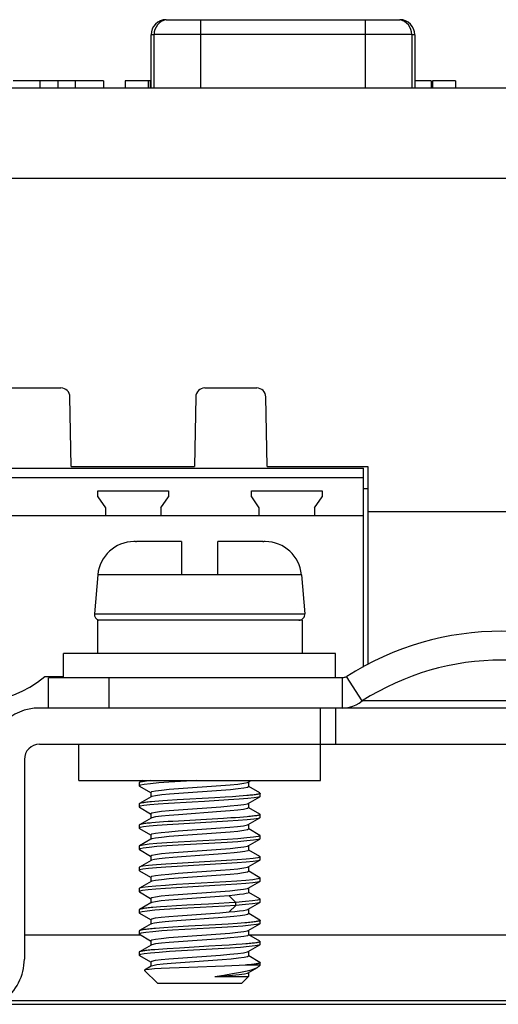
# Model space of a CAD drawing. Header units: millimetres. Extents: x 1 to 1591, y -395 to 1220.
# Tile 62 of 81: x 655 to 671, y 1182 to 1214. Entities that reach past the tile are written whole.
import ezdxf

# ---------------------------------------------------------------- set-up
doc = ezdxf.new("R2010")
doc.units = ezdxf.units.MM
doc.header["$LTSCALE"] = 65.395
for name, color, linetype in [('01-IOBACK_CASE_12_AM_0', 7, 'CONTINUOUS'), ('1155590000_11_AM_0', 7, 'CONTINUOUS'), ('BUUTTON_11_AM_0', 7, 'CONTINUOUS'), ('EARTHING_CLIP1_13_AM_0', 7, 'CONTINUOUS'), ('LDZHJ_SZCYZT_M4X12_11_AM_0', 7, 'CONTINUOUS'), ('LOGO_REXROTH_11_AM_0', 7, 'CONTINUOUS'), ('MANIFOLD_SOLID_BREP_133660_AM_0', 7, 'CONTINUOUS'), ('MANIFOLD_SOLID_BREP_133681_AM_0', 7, 'CONTINUOUS'), ('PL_EFC5610_IOCAE_CONVER_12_AM_0', 7, 'CONTINUOUS'), ('VFC5610_90KW_BOTTOM_5_AM_0', 7, 'CONTINUOUS'), ('X610_37_IO_BASE-20150120_1_AM_0', 7, 'CONTINUOUS')]:
    doc.layers.add(name, color=color, linetype=linetype)

msp = doc.modelspace()

# ---------------------------------------------------------------- linework, layer by layer
at = {"layer": '01-IOBACK_CASE_12_AM_0', "color": 7}
for p, q in [((654.921, 1184.214), (658.764, 1184.214)), ((662.342, 1184.214), (678.764, 1184.214))]:
    msp.add_line(p, q, dxfattribs=at)
at = {"layer": '1155590000_11_AM_0', "color": 7}
for p, q in [((650.901, 1199.644), (666.141, 1199.644)), ((666.141, 1193.065), (666.141, 1199.644)), ((650.901, 1199.334), (666.141, 1199.334)), ((657.351, 1198.694), (657.351, 1198.894)), ((657.351, 1198.894), (659.691, 1198.894)), ((659.691, 1198.894), (659.691, 1198.694)), ((662.431, 1198.694), (662.431, 1198.894)), ((662.431, 1198.894), (664.771, 1198.894)), ((664.771, 1198.894), (664.771, 1198.694)), ((666.291, 1198.964), (666.141, 1198.964)), ((657.351, 1198.694), (657.601, 1198.337)), ((659.441, 1198.337), (659.691, 1198.694)), ((662.431, 1198.694), (662.681, 1198.337)), ((664.521, 1198.337), (664.771, 1198.694)), ((657.601, 1198.337), (657.601, 1198.074)), ((659.441, 1198.337), (659.441, 1198.074)), ((662.681, 1198.337), (662.681, 1198.074)), ((664.521, 1198.337), (664.521, 1198.074)), ((650.901, 1198.074), (666.141, 1198.074)), ((655.595, 1192.754), (656.221, 1192.754))]:
    msp.add_line(p, q, dxfattribs=at)
msp.add_arc((653.441, 1195.254), 3.3, 229.2509, 310.7491, dxfattribs=at)
at = {"layer": 'BUUTTON_11_AM_0', "color": 7}
for p, q in [((659.612, 1214.469), (667.34, 1214.469)), ((660.749, 1214.469), (660.749, 1212.214)), ((666.203, 1212.214), (666.203, 1214.469)), ((659.112, 1212.214), (659.112, 1213.969)), ((659.212, 1213.969), (659.112, 1213.969)), ((659.212, 1212.214), (659.212, 1213.979)), ((667.74, 1213.979), (659.212, 1213.979)), ((667.74, 1213.979), (667.74, 1212.214)), ((667.84, 1213.969), (667.74, 1213.969)), ((667.84, 1213.969), (667.84, 1212.214))]:
    msp.add_line(p, q, dxfattribs=at)
for centre, start, end in [((659.612, 1213.969), 90, 180), ((659.712, 1213.979), 101.537, 180), ((667.24, 1213.979), 0, 78.463), ((667.34, 1213.969), 0, 90)]:
    msp.add_arc(centre, 0.5, start, end, dxfattribs=at)
at = {"layer": 'EARTHING_CLIP1_13_AM_0', "color": 7}
for p, q in [((655.721, 1191.714), (655.721, 1192.714)), ((665.448, 1192.714), (655.721, 1192.714)), ((657.721, 1192.714), (657.721, 1191.714)), ((665.448, 1191.714), (665.448, 1192.714)), ((666.099, 1191.949), (665.585, 1192.753)), ((664.721, 1191.714), (657.721, 1191.714))]:
    msp.add_line(p, q, dxfattribs=at)
for points in [[(665.585, 1192.753), (665.565, 1192.742), (665.544, 1192.732), (665.521, 1192.724), (665.498, 1192.719), (665.473, 1192.715), (665.448, 1192.714)], [(668.456, 1191.952), (667.442, 1191.949), (666.099, 1191.949)], [(674.498, 1191.949), (669.15, 1191.949), (668.456, 1191.952)], [(665.448, 1191.714), (665.564, 1191.721), (665.679, 1191.741), (665.792, 1191.774), (665.9, 1191.821), (666.002, 1191.879), (666.099, 1191.949)]]:
    msp.add_lwpolyline(points, dxfattribs=at)
for radius in [9.539, 8.585]:
    msp.add_arc((670.721, 1184.714), radius, 57.4305, 122.5695, dxfattribs=at)
at = {"layer": 'LDZHJ_SZCYZT_M4X12_11_AM_0', "color": 7}
for p, q in [((658.601, 1197.214), (658.549, 1197.214)), ((660.121, 1197.214), (658.632, 1197.214)), ((660.121, 1197.214), (660.121, 1196.114)), ((661.321, 1196.114), (661.321, 1197.214)), ((662.809, 1197.214), (661.321, 1197.214)), ((662.893, 1197.214), (662.841, 1197.214)), ((657.352, 1196.119), (657.24, 1194.831)), ((660.121, 1196.116), (657.352, 1196.119)), ((661.321, 1196.114), (660.121, 1196.114)), ((664.089, 1196.119), (661.321, 1196.116)), ((664.089, 1196.119), (664.201, 1194.831)), ((657.24, 1194.831), (664.201, 1194.831)), ((657.344, 1194.614), (657.344, 1193.514)), ((664.111, 1194.614), (657.344, 1194.614)), ((664.111, 1194.614), (664.111, 1193.514)), ((656.221, 1192.714), (656.221, 1193.514)), ((665.221, 1193.514), (656.221, 1193.514)), ((665.221, 1192.714), (665.221, 1193.514)), ((658.722, 1189.249), (658.721, 1189.244)), ((658.721, 1189.244), (658.721, 1189.144)), ((658.758, 1189.166), (658.721, 1189.144)), ((658.721, 1189.144), (658.73, 1189.134)), ((658.838, 1189.317), (658.73, 1189.255)), ((658.73, 1189.134), (659.097, 1188.921)), ((658.884, 1189.189), (658.758, 1189.166)), ((660.022, 1189.051), (661.423, 1189.15)), ((662.3, 1189.25), (662.33, 1189.262)), ((662.342, 1189.113), (662.301, 1189.088)), ((662.33, 1189.262), (662.397, 1189.301)), ((662.342, 1189.275), (662.342, 1189.113)), ((662.71, 1188.905), (662.344, 1189.117)), ((659.111, 1188.776), (658.731, 1188.555)), ((659.1, 1188.925), (659.141, 1188.951)), ((659.1, 1188.925), (659.1, 1188.763)), ((659.142, 1188.788), (659.111, 1188.776)), ((661.227, 1188.747), (659.979, 1188.676)), ((661.434, 1188.989), (660.035, 1188.889)), ((661.568, 1188.767), (661.227, 1188.747)), ((661.806, 1188.783), (661.568, 1188.767)), ((662.024, 1188.798), (661.806, 1188.783)), ((662.157, 1188.808), (662.024, 1188.798)), ((662.277, 1188.818), (662.157, 1188.808)), ((662.33, 1188.562), (662.711, 1188.783)), ((662.711, 1188.783), (662.667, 1188.768)), ((662.719, 1188.791), (662.711, 1188.783)), ((662.72, 1188.794), (662.719, 1188.791)), ((662.72, 1188.794), (662.72, 1188.894)), ((658.722, 1188.544), (658.722, 1188.444)), ((658.754, 1188.464), (658.722, 1188.444)), ((658.731, 1188.433), (659.097, 1188.221)), ((658.873, 1188.488), (658.754, 1188.464)), ((659.239, 1188.626), (659.123, 1188.615)), ((659.367, 1188.636), (659.239, 1188.626)), ((659.506, 1188.646), (659.367, 1188.636)), ((659.655, 1188.656), (659.506, 1188.646)), ((659.979, 1188.676), (659.655, 1188.656)), ((660.017, 1188.35), (661.421, 1188.45)), ((662.342, 1188.413), (662.299, 1188.387)), ((662.301, 1188.55), (662.33, 1188.562)), ((662.342, 1188.575), (662.342, 1188.413)), ((662.711, 1188.204), (662.344, 1188.418)), ((659.111, 1188.076), (658.731, 1187.855)), ((659.1, 1188.225), (659.142, 1188.251)), ((659.1, 1188.225), (659.1, 1188.063)), ((659.14, 1188.088), (659.111, 1188.076)), ((661.511, 1188.064), (659.838, 1187.968)), ((661.423, 1188.288), (660.019, 1188.188)), ((661.753, 1188.079), (661.511, 1188.064)), ((661.904, 1188.089), (661.753, 1188.079)), ((662.046, 1188.099), (661.904, 1188.089)), ((662.176, 1188.11), (662.046, 1188.099)), ((662.294, 1188.12), (662.176, 1188.11)), ((662.331, 1187.862), (662.711, 1188.083)), ((662.711, 1188.083), (662.66, 1188.067)), ((662.719, 1188.09), (662.711, 1188.083)), ((662.72, 1188.094), (662.719, 1188.09)), ((662.72, 1188.094), (662.72, 1188.194)), ((658.722, 1187.844), (658.722, 1187.744)), ((658.75, 1187.763), (658.722, 1187.744)), ((658.731, 1187.733), (659.097, 1187.521)), ((658.861, 1187.786), (658.75, 1187.763)), ((659.258, 1187.927), (659.14, 1187.917)), ((659.388, 1187.937), (659.258, 1187.927)), ((659.528, 1187.948), (659.388, 1187.937)), ((659.679, 1187.958), (659.528, 1187.948)), ((659.838, 1187.968), (659.679, 1187.958)), ((660.008, 1187.649), (661.407, 1187.749)), ((661.649, 1187.973), (660.025, 1187.879)), ((662.299, 1187.85), (662.331, 1187.862)), ((662.342, 1187.875), (662.342, 1187.713)), ((659.1, 1187.525), (659.14, 1187.55)), ((659.1, 1187.525), (659.1, 1187.363)), ((661.419, 1187.587), (660.019, 1187.488)), ((662.342, 1187.713), (662.3, 1187.687)), ((662.71, 1187.505), (662.344, 1187.718)), ((662.711, 1187.505), (662.72, 1187.494)), ((662.719, 1187.394), (662.719, 1187.494)), ((658.729, 1187.154), (658.72, 1187.144)), ((658.721, 1187.144), (658.721, 1187.044)), ((659.11, 1187.376), (658.73, 1187.154)), ((658.857, 1187.085), (658.747, 1187.062)), ((659.141, 1187.388), (659.11, 1187.376)), ((661.637, 1187.372), (660.011, 1187.278)), ((661.636, 1187.272), (660.011, 1187.179)), ((662.3, 1187.15), (662.33, 1187.162)), ((662.33, 1187.162), (662.71, 1187.383)), ((662.342, 1187.175), (662.342, 1187.013)), ((662.71, 1187.383), (662.655, 1187.366)), ((662.717, 1187.389), (662.71, 1187.383)), ((662.719, 1187.394), (662.717, 1187.389)), ((658.747, 1187.062), (658.721, 1187.044)), ((658.73, 1187.034), (659.097, 1186.82)), ((659.1, 1186.825), (659.141, 1186.851)), ((659.1, 1186.825), (659.1, 1186.676)), ((660.024, 1186.951), (661.424, 1187.05)), ((661.335, 1186.881), (660.115, 1186.795)), ((662.342, 1187.013), (662.31, 1186.991)), ((662.71, 1186.805), (662.344, 1187.017)), ((662.71, 1186.804), (662.72, 1186.794)), ((662.719, 1186.694), (662.719, 1186.794)), ((658.73, 1186.455), (658.721, 1186.444)), ((658.721, 1186.444), (658.721, 1186.344)), ((659.111, 1186.676), (658.73, 1186.455)), ((659.131, 1186.685), (659.111, 1186.676)), ((661.61, 1186.67), (659.973, 1186.576)), ((661.61, 1186.57), (659.973, 1186.476)), ((662.302, 1186.451), (662.33, 1186.462)), ((662.33, 1186.462), (662.71, 1186.683)), ((662.342, 1186.475), (662.342, 1186.313)), ((662.71, 1186.683), (662.646, 1186.663)), ((662.716, 1186.687), (662.71, 1186.683)), ((662.719, 1186.694), (662.716, 1186.687)), ((658.741, 1186.36), (658.721, 1186.344)), ((658.73, 1186.334), (659.097, 1186.121)), ((658.845, 1186.383), (658.741, 1186.36)), ((659.1, 1186.125), (659.14, 1186.15)), ((659.1, 1186.125), (659.1, 1185.963)), ((660.008, 1186.25), (661.415, 1186.35)), ((661.426, 1186.188), (660.022, 1186.088)), ((662.342, 1186.313), (662.299, 1186.287)), ((662.711, 1186.104), (662.344, 1186.317)), ((662.711, 1186.104), (662.721, 1186.093)), ((662.72, 1185.994), (662.72, 1186.094)), ((659.111, 1185.976), (658.731, 1185.755)), ((659.14, 1185.988), (659.111, 1185.976)), ((661.586, 1185.969), (659.955, 1185.875)), ((661.586, 1185.869), (659.955, 1185.775)), ((662.33, 1185.762), (662.711, 1185.983)), ((662.342, 1185.775), (662.342, 1185.613)), ((662.711, 1185.983), (662.64, 1185.962)), ((662.715, 1185.986), (662.711, 1185.983)), ((662.72, 1185.994), (662.715, 1185.986)), ((658.731, 1185.755), (658.721, 1185.744)), ((658.722, 1185.744), (658.722, 1185.644)), ((658.737, 1185.658), (658.722, 1185.644)), ((658.722, 1185.644), (658.731, 1185.633)), ((658.731, 1185.633), (659.097, 1185.421)), ((658.832, 1185.681), (658.737, 1185.658)), ((659.1, 1185.425), (659.14, 1185.45)), ((661.382, 1185.485), (659.996, 1185.386)), ((660.006, 1185.549), (661.407, 1185.649)), ((661.694, 1185.51), (661.382, 1185.485)), ((661.921, 1185.29), (661.694, 1185.509)), ((662.3, 1185.75), (662.33, 1185.762)), ((662.711, 1185.404), (662.344, 1185.618)), ((659.11, 1185.275), (658.729, 1185.054)), ((659.1, 1185.425), (659.1, 1185.263)), ((659.14, 1185.288), (659.11, 1185.276)), ((659.291, 1185.13), (659.171, 1185.12)), ((659.422, 1185.14), (659.291, 1185.13)), ((659.639, 1185.155), (659.422, 1185.14)), ((659.958, 1185.175), (659.639, 1185.155)), ((661.556, 1185.167), (659.919, 1185.073)), ((660.301, 1185.195), (659.958, 1185.175)), ((661.017, 1185.235), (660.301, 1185.195)), ((661.695, 1185.276), (661.017, 1185.235)), ((661.921, 1185.191), (661.556, 1185.167)), ((661.694, 1184.972), (661.921, 1185.191)), ((661.921, 1185.29), (661.695, 1185.276)), ((661.921, 1185.191), (661.921, 1185.291)), ((662.331, 1185.063), (662.711, 1185.284)), ((662.711, 1185.284), (662.634, 1185.261)), ((662.72, 1185.294), (662.711, 1185.284)), ((662.712, 1185.404), (662.721, 1185.394)), ((662.72, 1185.294), (662.72, 1185.394)), ((658.721, 1185.044), (658.721, 1184.944)), ((658.721, 1184.944), (658.73, 1184.933)), ((658.73, 1184.933), (659.097, 1184.721)), ((660.004, 1184.849), (661.385, 1184.947)), ((661.385, 1184.947), (661.694, 1184.972)), ((662.342, 1184.913), (662.309, 1184.89)), ((662.323, 1185.058), (662.331, 1185.062)), ((662.342, 1185.075), (662.342, 1184.913)), ((662.71, 1184.705), (662.344, 1184.917)), ((659.111, 1184.576), (658.73, 1184.355)), ((659.1, 1184.725), (659.14, 1184.75)), ((659.1, 1184.725), (659.1, 1184.563)), ((659.131, 1184.585), (659.111, 1184.576)), ((659.838, 1184.468), (659.531, 1184.448)), ((660.349, 1184.498), (659.838, 1184.468)), ((661.328, 1184.781), (660.109, 1184.695)), ((661.241, 1184.548), (660.349, 1184.498)), ((661.659, 1184.573), (661.241, 1184.548)), ((661.96, 1184.593), (661.659, 1184.573)), ((662.096, 1184.603), (661.96, 1184.593)), ((662.221, 1184.613), (662.096, 1184.603)), ((662.33, 1184.362), (662.711, 1184.583)), ((662.711, 1184.583), (662.701, 1184.579)), ((662.72, 1184.594), (662.711, 1184.583)), ((662.72, 1184.594), (662.72, 1184.694)), ((658.721, 1184.344), (658.721, 1184.244)), ((658.721, 1184.244), (658.73, 1184.233)), ((658.73, 1184.234), (659.097, 1184.021)), ((659.391, 1184.438), (659.262, 1184.428)), ((659.531, 1184.448), (659.391, 1184.438)), ((661.456, 1184.461), (659.817, 1184.367)), ((660.005, 1184.149), (661.41, 1184.249)), ((662.301, 1184.35), (662.33, 1184.362)), ((662.342, 1184.213), (662.301, 1184.188)), ((662.342, 1184.375), (662.342, 1184.213)), ((662.711, 1184.004), (662.344, 1184.217)), ((659.111, 1183.876), (658.73, 1183.655)), ((659.1, 1184.025), (659.14, 1184.05)), ((659.1, 1184.025), (659.1, 1183.876)), ((659.14, 1183.888), (659.111, 1183.876)), ((661.424, 1184.088), (660.017, 1183.988)), ((661.025, 1183.836), (660.049, 1183.78)), ((661.458, 1183.861), (661.025, 1183.836)), ((661.702, 1183.876), (661.458, 1183.861)), ((661.928, 1183.891), (661.702, 1183.876)), ((662.132, 1183.906), (661.928, 1183.891)), ((662.253, 1183.916), (662.132, 1183.906)), ((662.33, 1183.662), (662.711, 1183.884)), ((662.711, 1183.883), (662.683, 1183.872)), ((662.72, 1183.894), (662.711, 1183.883)), ((662.72, 1183.894), (662.72, 1183.993)), ((658.721, 1183.644), (658.721, 1183.544)), ((658.762, 1183.567), (658.721, 1183.544)), ((658.721, 1183.544), (658.73, 1183.533)), ((658.73, 1183.534), (659.097, 1183.321)), ((658.89, 1183.59), (658.762, 1183.567)), ((659.361, 1183.736), (659.234, 1183.725)), ((659.498, 1183.746), (659.361, 1183.736)), ((659.645, 1183.756), (659.498, 1183.746)), ((660.049, 1183.78), (659.645, 1183.756)), ((660.007, 1183.449), (661.409, 1183.549)), ((662.3, 1183.65), (662.33, 1183.662)), ((662.342, 1183.513), (662.303, 1183.488)), ((662.342, 1183.675), (662.342, 1183.513)), ((662.712, 1183.304), (662.344, 1183.517)), ((659.111, 1183.176), (658.895, 1183.05)), ((659.1, 1183.325), (659.141, 1183.35)), ((659.1, 1183.325), (659.1, 1183.176)), ((659.17, 1183.196), (659.111, 1183.176)), ((661.464, 1183.391), (660.09, 1183.293)), ((661.542, 1183.184), (660.366, 1183.141)), ((662.023, 1183.204), (661.542, 1183.184)), ((662.227, 1183.214), (662.023, 1183.204)), ((662.721, 1183.214), (662.227, 1183.214)), ((662.523, 1183.244), (662.482, 1183.239)), ((662.56, 1183.249), (662.523, 1183.244)), ((662.594, 1183.254), (662.56, 1183.249)), ((662.623, 1183.259), (662.594, 1183.254)), ((662.637, 1183.14), (662.673, 1183.167)), ((662.674, 1183.168), (662.72, 1183.214)), ((662.72, 1183.214), (662.72, 1183.294)), ((658.895, 1183.05), (658.892, 1183.048)), ((658.892, 1183.048), (658.897, 1183.037)), ((659.321, 1182.614), (658.897, 1183.037)), ((660.366, 1183.141), (659.721, 1183.114)), ((662.201, 1182.928), (662.306, 1182.952)), ((662.306, 1182.952), (662.33, 1182.962)), ((662.33, 1182.962), (662.614, 1183.127)), ((662.342, 1182.976), (662.342, 1182.835)), ((662.6, 1183.122), (662.637, 1183.14)), ((659.322, 1182.614), (662.119, 1182.614)), ((661.219, 1182.835), (662.342, 1182.835)), ((662.121, 1182.614), (662.342, 1182.835))]:
    msp.add_line(p, q, dxfattribs=at)
for points in [[(658.601, 1197.214), (658.606, 1197.214), (658.611, 1197.214)], [(658.611, 1197.214), (658.622, 1197.214), (658.627, 1197.214), (658.632, 1197.214)], [(662.809, 1197.214), (662.814, 1197.214), (662.819, 1197.214)], [(662.819, 1197.214), (662.83, 1197.214), (662.835, 1197.214), (662.84, 1197.214)], [(658.73, 1189.255), (658.728, 1189.254), (658.722, 1189.249)], [(658.92, 1189.294), (658.882, 1189.289), (658.848, 1189.283), (658.818, 1189.279), (658.792, 1189.274), (658.77, 1189.269), (658.752, 1189.264), (658.738, 1189.259), (658.73, 1189.255)], [(659.704, 1189.26), (659.367, 1189.236), (659.09, 1189.213), (658.884, 1189.189)], [(659.105, 1189.314), (659.054, 1189.309), (659.006, 1189.304), (658.961, 1189.299), (658.92, 1189.294)], [(659.141, 1188.951), (659.263, 1188.976), (659.458, 1189.001), (659.715, 1189.026), (660.022, 1189.051)], [(660.631, 1189.314), (660.488, 1189.306), (659.704, 1189.26)], [(661.423, 1189.15), (661.728, 1189.175), (661.984, 1189.2), (662.178, 1189.225), (662.3, 1189.25)], [(662.301, 1189.088), (662.181, 1189.063), (661.991, 1189.038), (661.739, 1189.014), (661.434, 1188.989)], [(660.035, 1188.889), (659.725, 1188.864), (659.464, 1188.839), (659.265, 1188.814), (659.142, 1188.788)], [(662.667, 1188.768), (662.53, 1188.745), (662.313, 1188.722), (662.025, 1188.698), (661.677, 1188.675)], [(662.52, 1188.843), (662.478, 1188.838), (662.433, 1188.833), (662.384, 1188.828), (662.332, 1188.823), (662.277, 1188.818)], [(662.622, 1188.859), (662.591, 1188.853), (662.557, 1188.848), (662.52, 1188.843)], [(662.72, 1188.893), (662.719, 1188.889), (662.713, 1188.884), (662.703, 1188.879), (662.688, 1188.874), (662.67, 1188.869), (662.648, 1188.864), (662.622, 1188.859)], [(662.711, 1188.904), (662.718, 1188.899), (662.72, 1188.894), (662.72, 1188.893)], [(658.73, 1188.555), (658.724, 1188.55), (658.721, 1188.545), (658.721, 1188.544)], [(658.722, 1188.444), (658.722, 1188.441), (658.731, 1188.433)], [(659.123, 1188.615), (659.07, 1188.61), (659.021, 1188.605), (658.975, 1188.6), (658.932, 1188.595), (658.893, 1188.59), (658.858, 1188.585), (658.827, 1188.58), (658.8, 1188.575), (658.776, 1188.57), (658.757, 1188.565), (658.742, 1188.56), (658.73, 1188.555)], [(659.685, 1188.558), (659.348, 1188.535), (659.073, 1188.511), (658.873, 1188.488)], [(661.677, 1188.675), (660.882, 1188.628), (660.469, 1188.605), (659.685, 1188.558)], [(661.421, 1188.45), (661.728, 1188.475), (661.986, 1188.5), (662.18, 1188.525), (662.301, 1188.55)], [(662.299, 1188.387), (662.176, 1188.362), (661.982, 1188.337), (661.728, 1188.313), (661.423, 1188.288)], [(660.019, 1188.188), (659.713, 1188.163), (659.455, 1188.138), (659.261, 1188.113), (659.14, 1188.088)], [(659.142, 1188.251), (659.265, 1188.276), (659.458, 1188.301), (659.712, 1188.325), (660.017, 1188.35)], [(662.66, 1188.067), (662.515, 1188.043), (662.291, 1188.02), (661.996, 1187.996), (661.649, 1187.973)], [(662.532, 1188.145), (662.491, 1188.14), (662.447, 1188.135), (662.4, 1188.13), (662.349, 1188.125), (662.294, 1188.12)], [(662.63, 1188.16), (662.601, 1188.155), (662.568, 1188.15), (662.532, 1188.145)], [(662.721, 1188.194), (662.72, 1188.191), (662.715, 1188.186), (662.706, 1188.181), (662.693, 1188.175), (662.676, 1188.17), (662.655, 1188.165), (662.63, 1188.16)], [(662.712, 1188.204), (662.717, 1188.201), (662.72, 1188.196), (662.721, 1188.194)], [(658.73, 1187.854), (658.726, 1187.851), (658.721, 1187.846), (658.721, 1187.843)], [(658.722, 1187.744), (658.723, 1187.74), (658.731, 1187.733)], [(659.14, 1187.917), (659.086, 1187.912), (659.036, 1187.907), (658.988, 1187.902), (658.945, 1187.897), (658.905, 1187.892), (658.868, 1187.887), (658.836, 1187.882), (658.808, 1187.877), (658.783, 1187.872), (658.763, 1187.867), (658.746, 1187.861), (658.734, 1187.856), (658.73, 1187.854)], [(660.025, 1187.879), (659.646, 1187.856), (659.319, 1187.832), (659.053, 1187.809), (658.861, 1187.786)], [(661.407, 1187.749), (661.716, 1187.774), (661.977, 1187.799), (662.176, 1187.824), (662.299, 1187.85)], [(659.14, 1187.55), (659.26, 1187.575), (659.45, 1187.6), (659.703, 1187.625), (660.008, 1187.649)], [(660.019, 1187.488), (659.713, 1187.463), (659.457, 1187.438), (659.263, 1187.413), (659.141, 1187.388)], [(662.3, 1187.687), (662.178, 1187.662), (661.983, 1187.637), (661.727, 1187.612), (661.419, 1187.587)], [(662.656, 1187.465), (662.507, 1187.442), (662.278, 1187.418), (661.982, 1187.395), (661.637, 1187.372)], [(662.72, 1187.494), (662.718, 1187.489), (662.656, 1187.465)], [(660.011, 1187.278), (659.634, 1187.255), (659.308, 1187.231), (659.045, 1187.208), (658.857, 1187.185), (658.747, 1187.162), (658.729, 1187.154)], [(660.011, 1187.179), (659.634, 1187.155), (659.308, 1187.132), (659.046, 1187.108), (658.857, 1187.085)], [(661.424, 1187.05), (661.73, 1187.075), (661.986, 1187.1), (662.179, 1187.125), (662.3, 1187.15)], [(662.655, 1187.366), (662.507, 1187.342), (662.278, 1187.319), (661.982, 1187.295), (661.636, 1187.272)], [(658.721, 1187.044), (658.723, 1187.038), (658.73, 1187.034)], [(660.115, 1186.795), (659.831, 1186.773), (659.581, 1186.751), (659.377, 1186.729), (659.225, 1186.707), (659.131, 1186.685)], [(659.141, 1186.851), (659.264, 1186.876), (659.46, 1186.901), (659.717, 1186.926), (660.024, 1186.951)], [(662.31, 1186.991), (662.216, 1186.969), (662.063, 1186.947), (661.859, 1186.925), (661.613, 1186.903), (661.335, 1186.881)], [(662.646, 1186.763), (662.489, 1186.74), (662.258, 1186.716), (661.962, 1186.693), (661.61, 1186.67)], [(662.72, 1186.794), (662.716, 1186.787), (662.646, 1186.763)], [(659.973, 1186.576), (659.605, 1186.553), (659.288, 1186.53), (659.032, 1186.507), (658.845, 1186.483), (658.74, 1186.46), (658.73, 1186.455)], [(659.973, 1186.476), (659.606, 1186.453), (659.288, 1186.43), (659.032, 1186.407), (658.845, 1186.383)], [(661.415, 1186.35), (661.727, 1186.375), (661.989, 1186.4), (662.184, 1186.426), (662.302, 1186.451)], [(662.646, 1186.663), (662.489, 1186.64), (662.257, 1186.617), (661.961, 1186.594), (661.61, 1186.57)], [(658.721, 1186.344), (658.726, 1186.336), (658.73, 1186.334)], [(659.14, 1186.15), (659.26, 1186.175), (659.451, 1186.2), (659.704, 1186.225), (660.008, 1186.25)], [(662.299, 1186.287), (662.177, 1186.262), (661.984, 1186.237), (661.731, 1186.213), (661.426, 1186.188)], [(662.721, 1186.093), (662.715, 1186.085), (662.641, 1186.062)], [(659.955, 1185.875), (659.589, 1185.852), (659.27, 1185.828), (659.013, 1185.805), (658.832, 1185.781), (658.736, 1185.758), (658.731, 1185.755)], [(659.955, 1185.775), (659.589, 1185.752), (659.27, 1185.729), (659.014, 1185.705), (658.832, 1185.681)], [(660.022, 1186.088), (659.714, 1186.063), (659.456, 1186.038), (659.261, 1186.013), (659.14, 1185.988)], [(662.641, 1186.062), (662.483, 1186.039), (662.249, 1186.016), (661.946, 1185.992), (661.586, 1185.969)], [(662.64, 1185.962), (662.483, 1185.939), (662.249, 1185.916), (661.946, 1185.892), (661.586, 1185.869)], [(659.14, 1185.45), (659.26, 1185.475), (659.45, 1185.5), (659.701, 1185.524), (660.006, 1185.549)], [(661.407, 1185.649), (661.716, 1185.674), (661.978, 1185.699), (662.176, 1185.724), (662.3, 1185.75)], [(662.265, 1185.578), (662.171, 1185.561), (662.042, 1185.544), (661.882, 1185.527), (661.694, 1185.51)], [(662.342, 1185.613), (662.322, 1185.596), (662.265, 1185.578)], [(659.171, 1185.12), (659.115, 1185.115), (659.063, 1185.11), (659.014, 1185.105), (658.969, 1185.1), (658.928, 1185.095), (658.89, 1185.09), (658.855, 1185.085), (658.825, 1185.08), (658.798, 1185.075), (658.775, 1185.07), (658.756, 1185.065), (658.741, 1185.06), (658.73, 1185.055), (658.729, 1185.054)], [(659.996, 1185.386), (659.697, 1185.362), (659.446, 1185.337), (659.258, 1185.312), (659.14, 1185.288)], [(662.635, 1185.361), (662.474, 1185.338), (662.233, 1185.314), (661.921, 1185.29)], [(662.634, 1185.261), (662.473, 1185.238), (662.233, 1185.215), (661.921, 1185.191)], [(662.721, 1185.394), (662.713, 1185.384), (662.635, 1185.361)], [(658.729, 1185.054), (658.724, 1185.05), (658.721, 1185.045), (658.721, 1185.044)], [(658.817, 1184.979), (658.731, 1184.955), (658.721, 1184.944)], [(659.919, 1185.073), (659.552, 1185.049), (659.236, 1185.026), (658.988, 1185.002), (658.817, 1184.979)], [(659.14, 1184.75), (659.26, 1184.775), (659.451, 1184.8), (659.703, 1184.825), (660.004, 1184.849)], [(662.309, 1184.89), (662.214, 1184.868), (662.059, 1184.846), (661.853, 1184.824), (661.606, 1184.802), (661.328, 1184.781)], [(661.694, 1184.972), (661.88, 1184.989), (662.04, 1185.006), (662.17, 1185.024), (662.266, 1185.041), (662.323, 1185.058)], [(660.109, 1184.695), (659.827, 1184.673), (659.579, 1184.651), (659.376, 1184.629), (659.225, 1184.607), (659.131, 1184.585)], [(662.701, 1184.579), (662.598, 1184.555), (662.41, 1184.531), (662.15, 1184.508), (661.828, 1184.484), (661.456, 1184.461)], [(662.52, 1184.644), (662.479, 1184.638), (662.434, 1184.633), (662.386, 1184.628), (662.334, 1184.623), (662.279, 1184.618), (662.221, 1184.613)], [(662.621, 1184.659), (662.591, 1184.654), (662.557, 1184.649), (662.52, 1184.644)], [(662.72, 1184.694), (662.718, 1184.688), (662.712, 1184.683), (662.702, 1184.678), (662.687, 1184.673), (662.669, 1184.669), (662.647, 1184.664), (662.621, 1184.659)], [(662.711, 1184.705), (662.712, 1184.703), (662.718, 1184.698), (662.72, 1184.694)], [(658.73, 1184.355), (658.727, 1184.353), (658.722, 1184.348), (658.721, 1184.344)], [(658.787, 1184.273), (658.723, 1184.249), (658.721, 1184.244)], [(659.262, 1184.428), (659.202, 1184.423), (659.145, 1184.418), (659.091, 1184.413), (659.041, 1184.408), (658.994, 1184.402), (658.95, 1184.397), (658.91, 1184.392), (658.874, 1184.387), (658.841, 1184.382), (658.812, 1184.377), (658.787, 1184.372), (658.766, 1184.367), (658.749, 1184.363), (658.736, 1184.358), (658.73, 1184.355)], [(659.817, 1184.367), (659.466, 1184.343), (659.169, 1184.32), (658.938, 1184.296), (658.787, 1184.273)], [(659.14, 1184.05), (659.259, 1184.075), (659.449, 1184.1), (659.701, 1184.124), (660.005, 1184.149)], [(661.41, 1184.249), (661.722, 1184.274), (661.985, 1184.3), (662.181, 1184.325), (662.301, 1184.35)], [(662.301, 1184.188), (662.181, 1184.163), (661.988, 1184.138), (661.731, 1184.113), (661.424, 1184.088)], [(660.017, 1183.988), (659.71, 1183.963), (659.453, 1183.938), (659.26, 1183.913), (659.14, 1183.888)], [(662.683, 1183.872), (662.559, 1183.849), (662.354, 1183.826), (662.074, 1183.802), (661.733, 1183.778)], [(662.54, 1183.946), (662.501, 1183.941), (662.458, 1183.936), (662.412, 1183.931), (662.362, 1183.926), (662.309, 1183.921), (662.253, 1183.916)], [(662.636, 1183.961), (662.608, 1183.956), (662.576, 1183.951), (662.54, 1183.946)], [(662.72, 1183.993), (662.72, 1183.991), (662.716, 1183.986), (662.708, 1183.981), (662.696, 1183.976), (662.68, 1183.971), (662.66, 1183.966), (662.636, 1183.961)], [(662.711, 1184.004), (662.716, 1184.001), (662.72, 1183.996), (662.72, 1183.993)], [(658.73, 1183.655), (658.724, 1183.65), (658.721, 1183.645), (658.721, 1183.644)], [(659.234, 1183.725), (659.176, 1183.72), (659.12, 1183.715), (659.068, 1183.71), (659.019, 1183.705), (658.973, 1183.7), (658.931, 1183.695), (658.893, 1183.69), (658.858, 1183.685), (658.827, 1183.68), (658.8, 1183.675), (658.777, 1183.67), (658.758, 1183.665), (658.742, 1183.66), (658.73, 1183.655)], [(659.719, 1183.661), (659.377, 1183.637), (659.098, 1183.614), (658.89, 1183.59)], [(661.733, 1183.778), (660.94, 1183.731), (660.519, 1183.708), (659.719, 1183.661)], [(661.409, 1183.549), (661.718, 1183.574), (661.979, 1183.599), (662.177, 1183.625), (662.3, 1183.65)], [(659.141, 1183.35), (659.261, 1183.375), (659.452, 1183.4), (659.703, 1183.425), (660.007, 1183.449)], [(660.09, 1183.293), (659.781, 1183.269), (659.516, 1183.245), (659.309, 1183.22), (659.17, 1183.196)], [(662.303, 1183.488), (662.189, 1183.464), (662.004, 1183.44), (661.759, 1183.415), (661.464, 1183.391)], [(662.482, 1183.239), (662.438, 1183.234), (662.39, 1183.229), (662.339, 1183.224), (662.284, 1183.219), (662.227, 1183.214)], [(662.72, 1183.294), (662.719, 1183.289), (662.713, 1183.284), (662.703, 1183.279), (662.689, 1183.274), (662.671, 1183.269), (662.649, 1183.264), (662.623, 1183.259)], [(662.712, 1183.304), (662.718, 1183.299), (662.72, 1183.294)], [(659.05, 1183.075), (658.938, 1183.062), (658.895, 1183.05)], [(659.721, 1183.114), (659.449, 1183.101), (659.222, 1183.088), (659.05, 1183.075)], [(661.219, 1182.835), (661.523, 1182.885), (661.809, 1182.933), (662.068, 1182.981), (662.29, 1183.028)], [(661.219, 1182.835), (661.529, 1182.858), (661.804, 1182.882), (662.031, 1182.905), (662.201, 1182.928)], [(662.29, 1183.028), (662.47, 1183.075), (662.6, 1183.122)]]:
    msp.add_lwpolyline(points, dxfattribs=at)
for centre, radius, start, end in [((658.548, 1196.014), 1.2, 90, 175), ((662.893, 1196.014), 1.2, 5, 90), ((657.439, 1194.814), 0.2, 175, 255), ((664.002, 1194.814), 0.2, 270, 5)]:
    msp.add_arc(centre, radius, start, end, dxfattribs=at)
at = {"layer": 'LOGO_REXROTH_11_AM_0', "color": 7}
for p, q in [((657.537, 1212.452), (654.548, 1212.452)), ((655.436, 1212.452), (655.436, 1212.214)), ((656.024, 1212.452), (656.024, 1212.214)), ((656.607, 1212.452), (656.607, 1212.214)), ((657.537, 1212.452), (657.537, 1212.214)), ((658.26, 1212.452), (658.26, 1212.214)), ((659.112, 1212.452), (658.26, 1212.452)), ((659.018, 1212.452), (659.018, 1212.214)), ((659.081, 1212.452), (659.081, 1212.214)), ((668.382, 1212.452), (667.84, 1212.452)), ((668.382, 1212.452), (668.382, 1212.214)), ((668.425, 1212.452), (668.425, 1212.214)), ((669.183, 1212.452), (668.425, 1212.452)), ((669.183, 1212.452), (669.183, 1212.214))]:
    msp.add_line(p, q, dxfattribs=at)
at = {"layer": 'MANIFOLD_SOLID_BREP_133660_AM_0', "color": 7}
for p, q in [((718.021, 1191.714), (655.421, 1191.714)), ((664.721, 1190.514), (664.721, 1191.714)), ((665.221, 1191.714), (665.221, 1190.514)), ((655.421, 1190.514), (718.021, 1190.514)), ((654.921, 1190.014), (654.921, 1183.414))]:
    msp.add_line(p, q, dxfattribs=at)
for centre, radius, start, end in [((655.421, 1190.014), 1.7, 90, 180), ((655.421, 1190.014), 0.5, 90, 180), ((653.221, 1183.414), 1.7, 305.2867, 360)]:
    msp.add_arc(centre, radius, start, end, dxfattribs=at)
at = {"layer": 'MANIFOLD_SOLID_BREP_133681_AM_0', "color": 7}
for p, q in [((656.721, 1189.314), (656.721, 1190.514)), ((664.721, 1189.314), (664.721, 1190.514)), ((656.721, 1189.314), (664.721, 1189.314))]:
    msp.add_line(p, q, dxfattribs=at)
at = {"layer": 'PL_EFC5610_IOCAE_CONVER_12_AM_0', "color": 7}
for p, q in [((644.522, 1212.214), (730.919, 1212.214)), ((731.077, 1209.214), (644.364, 1209.214)), ((654.411, 1202.294), (656.13, 1202.294)), ((660.891, 1202.294), (662.61, 1202.294)), ((656.471, 1199.694), (656.43, 1201.999)), ((660.591, 1201.999), (660.551, 1199.694)), ((662.951, 1199.694), (662.91, 1201.999)), ((656.471, 1199.694), (660.551, 1199.694)), ((662.951, 1199.694), (666.291, 1199.694)), ((666.291, 1199.694), (666.291, 1193.149)), ((666.291, 1198.214), (670.931, 1198.214))]:
    msp.add_line(p, q, dxfattribs=at)
for centre, start, end in [((656.13, 1201.994), 1, 90), ((660.891, 1201.994), 90, 179), ((662.61, 1201.994), 1, 90)]:
    msp.add_arc(centre, 0.3, start, end, dxfattribs=at)
at = {"layer": 'VFC5610_90KW_BOTTOM_5_AM_0', "color": 7}
for p, q in [((758.206, 1182.029), (604.206, 1182.029)), ((604.206, 1181.92), (731.575, 1181.919))]:
    msp.add_line(p, q, dxfattribs=at)
at = {"layer": 'X610_37_IO_BASE-20150120_1_AM_0', "color": 7}
for p, q in [((654.921, 1184.214), (658.764, 1184.214)), ((662.342, 1184.214), (678.764, 1184.214))]:
    msp.add_line(p, q, dxfattribs=at)

doc.saveas('drawing.dxf')
